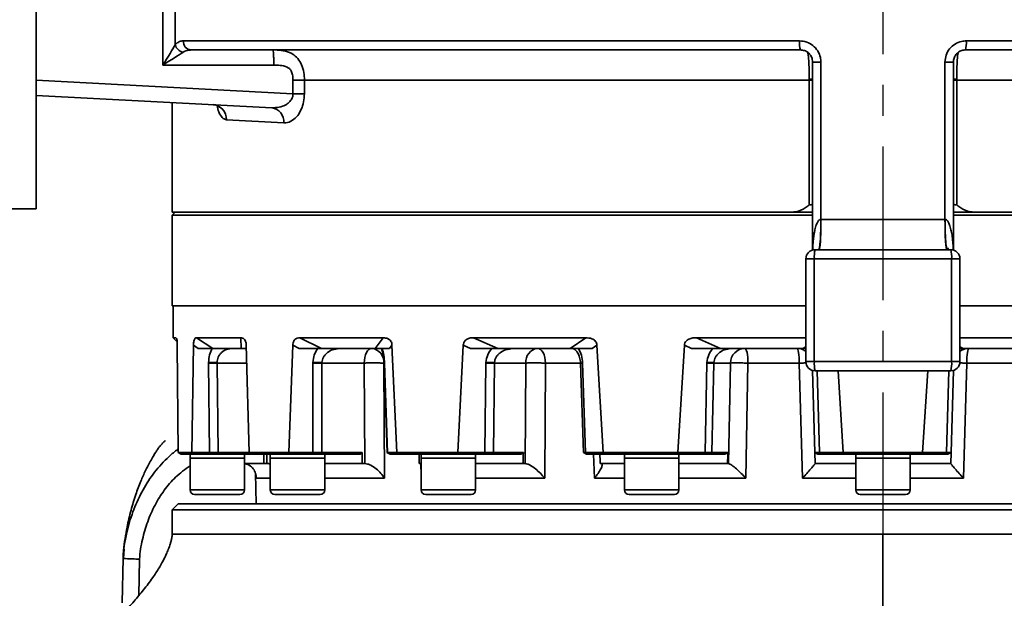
# Model space of a CAD drawing. Header units: millimetres. Extents: x -10540 to 6039, y -7467 to 6433.
# Tile 50 of 179: x -8511 to -8186, y 806 to 998. Entities that reach past the tile are written whole.
import ezdxf

# ---------------------------------------------------------------- set-up
doc = ezdxf.new("R2010")
doc.units = ezdxf.units.MM
doc.header["$LTSCALE"] = 8
doc.linetypes.add('CENTER', pattern=[10.16, 6.35, -1.27, 1.27, -1.27])
doc.layers.add('细实线层', color=7, linetype='Continuous')

msp = doc.modelspace()

# ---------------------------------------------------------------- linework, layer by layer
at = {"color": 7, "linetype": 'Continuous', "lineweight": 35}
for p, q in [((-8505.84, 935.04), (-8505.84, 1060.04)), ((-8463.91, 982.54), (-8463.91, 1012.12)), ((-8459.84, 1012.12), (-8459.84, 989.25)), ((-8457.16, 990.54), (-8253.4, 990.54)), ((-8198.28, 990.54), (-7994.51, 990.54)), ((-8253.09, 987.54), (-8454.59, 987.54)), ((-7997.08, 987.54), (-8198.58, 987.54)), ((-8249.12, 983.54), (-8249.12, 921.42)), ((-8249.12, 983.54), (-8246.35, 983.54)), ((-8246.35, 983.54), (-8246.35, 931.54)), ((-8205.33, 931.54), (-8205.33, 983.54)), ((-8205.33, 983.54), (-8202.56, 983.54)), ((-8202.56, 921.42), (-8202.56, 983.54)), ((-8427.25, 982.54), (-8463.91, 982.54)), ((-8505.84, 977.53), (-8420.91, 973.08)), ((-8420.91, 973.08), (-8420.91, 977.54)), ((-8417.1, 977.54), (-8417.1, 973.08)), ((-8250.23, 936.35), (-8250.23, 977.54)), ((-8250.23, 977.54), (-8249.12, 977.54)), ((-8202.56, 977.54), (-8201.44, 977.54)), ((-8201.44, 977.86), (-8201.44, 977.54)), ((-8201.44, 977.54), (-8201.44, 936.35)), ((-8427.9, 968.45), (-8505.84, 972.54)), ((-8460.84, 970.18), (-8460.84, 933.94)), ((-8420.91, 973.08), (-8417.1, 973.08)), ((-8423.95, 963.46), (-8442.92, 964.48)), ((-8505.84, 935.04), (-8513.84, 935.04)), ((-8459.84, 933.94), (-8460.84, 932.94)), ((-8255.89, 933.94), (-8460.84, 933.94)), ((-8460.84, 932.94), (-8460.84, 902.94)), ((-8460.84, 932.94), (-8249.12, 932.94)), ((-8249.12, 933.94), (-8255.89, 933.94)), ((-8246.38, 931.54), (-8246.35, 931.54)), ((-8205.33, 931.54), (-8205.3, 931.54)), ((-8195.78, 933.94), (-8202.56, 933.94)), ((-8202.56, 932.94), (-7990.84, 932.94)), ((-7990.84, 933.94), (-8195.78, 933.94)), ((-8248.3, 921.54), (-8203.38, 921.54)), ((-8251.3, 918.54), (-8251.3, 884.54)), ((-8251.3, 884.54), (-8251.3, 918.54)), ((-8251.3, 918.54), (-8251.29, 918.54)), ((-8248.53, 918.54), (-8251.3, 918.54)), ((-8203.15, 918.54), (-8248.53, 918.54)), ((-8248.53, 918.54), (-8248.53, 884.54)), ((-8203.15, 884.54), (-8203.15, 918.54)), ((-8200.38, 918.54), (-8203.15, 918.54)), ((-8200.38, 918.54), (-8200.39, 918.54)), ((-8200.38, 884.54), (-8200.38, 918.54)), ((-8200.38, 884.54), (-8200.38, 918.54)), ((-8460.84, 902.94), (-8251.3, 902.94)), ((-8460.54, 902.94), (-8460.54, 892.44)), ((-8200.38, 902.94), (-7990.84, 902.94)), ((-8460.54, 892.44), (-8459.19, 891.09)), ((-8459.56, 892.44), (-8460.54, 892.44)), ((-8438.13, 892.44), (-8452.79, 892.44)), ((-8452.79, 892.44), (-8447.43, 888.94)), ((-8437.98, 888.94), (-8438.13, 892.44)), ((-8391.1, 892.44), (-8418.66, 892.44)), ((-8418.66, 892.44), (-8411.51, 888.94)), ((-8393.75, 888.94), (-8391.1, 892.44)), ((-8324.13, 892.44), (-8361.26, 892.44)), ((-8361.26, 892.44), (-8353.19, 888.94)), ((-8329.27, 888.94), (-8324.13, 892.44)), ((-8251.3, 892.44), (-8287.53, 892.44)), ((-8287.53, 892.44), (-8279.52, 888.94)), ((-8164.14, 892.44), (-8200.38, 892.44)), ((-8458.89, 854.53), (-8459.15, 890)), ((-8453.8, 890), (-8454.33, 854.53)), ((-8452.22, 888.94), (-8453.8, 890)), ((-8447.43, 888.94), (-8437.98, 888.94)), ((-8441.82, 888.85), (-8441.56, 888.91)), ((-8435.33, 854.53), (-8436.36, 890)), ((-8420.95, 890), (-8422.22, 854.53)), ((-8418.85, 888.94), (-8420.95, 890)), ((-8411.51, 888.94), (-8393.75, 888.94)), ((-8406.26, 888.85), (-8405.82, 888.91)), ((-8406.24, 888.85), (-8405.82, 888.91)), ((-8388.17, 890), (-8388.97, 888.94)), ((-8386.51, 854.53), (-8388.17, 890)), ((-8364.58, 890), (-8366.41, 854.53)), ((-8362.19, 888.94), (-8364.58, 890)), ((-8353.19, 888.94), (-8329.27, 888.94)), ((-8348.89, 888.85), (-8348.37, 888.91)), ((-8320.41, 890), (-8321.94, 888.94)), ((-8318.31, 854.53), (-8320.41, 890)), ((-8291.46, 890), (-8293.66, 854.53)), ((-8289.09, 888.94), (-8291.46, 890)), ((-8279.52, 888.94), (-8252.31, 888.94)), ((-8276.71, 888.85), (-8276.14, 888.91)), ((-8252.31, 888.94), (-8251.3, 889.45)), ((-8252.31, 888.94), (-8251.3, 888.94)), ((-8200.38, 889.45), (-8199.36, 888.94)), ((-8200.38, 888.94), (-8199.36, 888.94)), ((-8199.36, 888.94), (-8172.16, 888.94)), ((-8448.81, 884.08), (-8448.81, 884.31)), ((-8448.81, 884.08), (-8448.47, 854.53)), ((-8445.99, 884.08), (-8445.99, 884.23)), ((-8445.99, 884.08), (-8445.65, 854.53)), ((-8436.19, 884.08), (-8445.99, 884.08)), ((-8414.32, 884.08), (-8414.31, 884.31)), ((-8414.32, 884.08), (-8414.32, 854.53)), ((-8411.32, 884.08), (-8411.32, 884.23)), ((-8397.35, 884.08), (-8411.32, 884.08)), ((-8411.32, 884.08), (-8411.32, 854.53)), ((-8397.18, 850.92), (-8397.35, 884.08)), ((-8390.89, 884.07), (-8390.68, 846.07)), ((-8390.78, 884.07), (-8390.89, 884.07)), ((-8390.78, 884.07), (-8389.81, 854.52)), ((-8390.6, 884.08), (-8389.63, 854.53)), ((-8357.1, 884.08), (-8357.43, 854.53)), ((-8357.1, 884.08), (-8357.09, 884.31)), ((-8354.28, 884.08), (-8354.61, 854.53)), ((-8354.28, 884.08), (-8354.27, 884.23)), ((-8343.91, 884.08), (-8354.28, 884.08)), ((-8344.16, 850.92), (-8343.91, 884.08)), ((-8337.4, 884.07), (-8337.67, 846.07)), ((-8325.84, 884.07), (-8337.4, 884.07)), ((-8325.84, 884.07), (-8324.88, 854.52)), ((-8325.84, 884.07), (-8325.84, 884.07)), ((-8325.14, 884.08), (-8324.17, 854.53)), ((-8284.04, 884.08), (-8284.67, 854.53)), ((-8284.04, 884.08), (-8284.03, 884.31)), ((-8281.74, 884.08), (-8282.38, 854.53)), ((-8281.74, 884.08), (-8281.74, 884.23)), ((-8276.23, 884.08), (-8281.74, 884.08)), ((-8276.87, 850.92), (-8276.23, 884.08)), ((-8270.46, 884.07), (-8271.17, 846.07)), ((-8253.54, 884.07), (-8270.46, 884.07)), ((-8252.47, 846.07), (-8253.54, 884.07)), ((-8251.3, 884.54), (-8251.29, 884.54)), ((-8248.53, 884.54), (-8251.3, 884.54)), ((-8248.53, 884.54), (-8203.15, 884.54)), ((-8200.38, 884.54), (-8203.15, 884.54)), ((-8200.38, 884.54), (-8200.39, 884.54)), ((-8198.14, 884.07), (-8199.21, 846.07)), ((-8181.21, 884.07), (-8198.14, 884.07)), ((-8248.35, 854.53), (-8249.14, 881.66)), ((-8203.38, 881.54), (-8248.3, 881.54)), ((-8247.63, 881.54), (-8246.85, 854.53)), ((-8238.96, 854.53), (-8240.69, 881.54)), ((-8210.98, 881.54), (-8212.72, 854.53)), ((-8204.04, 881.54), (-8204.82, 854.53)), ((-8202.54, 881.66), (-8203.32, 854.53)), ((-8458.89, 854.53), (-8458.88, 854.52)), ((-8458.88, 854.52), (-8454.34, 854.52)), ((-8457.86, 853.94), (-8458.88, 854.52)), ((-8457.86, 853.94), (-8453.42, 853.94)), ((-8454.94, 853.94), (-8454.94, 852.64)), ((-8454.34, 854.52), (-8454.33, 854.53)), ((-8454.34, 854.52), (-8453.42, 853.94)), ((-8454.33, 854.53), (-8448.47, 854.53)), ((-8453.42, 853.94), (-8447.69, 853.94)), ((-8448.47, 854.53), (-8447.69, 853.94)), ((-8445.83, 853.94), (-8445.65, 854.53)), ((-8445.83, 853.94), (-8434.32, 853.94)), ((-8445.65, 854.53), (-8435.33, 854.53)), ((-8436.94, 852.64), (-8436.94, 853.94)), ((-8435.34, 854.53), (-8434.32, 853.94)), ((-8435.33, 854.53), (-8435.32, 854.52)), ((-8435.32, 854.52), (-8422.24, 854.52)), ((-8434.32, 853.94), (-8435.32, 854.52)), ((-8434.32, 853.94), (-8421.53, 853.94)), ((-8429.53, 850.92), (-8429.58, 853.94)), ((-8428.39, 853.94), (-8428.39, 852.64)), ((-8422.24, 854.52), (-8422.22, 854.53)), ((-8422.24, 854.52), (-8421.53, 853.94)), ((-8422.22, 854.53), (-8414.32, 854.53)), ((-8421.53, 853.94), (-8413.81, 853.94)), ((-8414.32, 854.53), (-8413.81, 853.94)), ((-8411.83, 853.94), (-8411.32, 854.53)), ((-8411.83, 853.94), (-8398.61, 853.94)), ((-8411.32, 854.53), (-8398.01, 854.53)), ((-8410.39, 852.64), (-8410.39, 853.94)), ((-8389.82, 854.53), (-8388.8, 853.94)), ((-8389.8, 854.52), (-8389.63, 854.53)), ((-8389.63, 854.53), (-8386.51, 854.53)), ((-8389.63, 854.53), (-8388.68, 853.94)), ((-8388.68, 853.94), (-8385.63, 853.94)), ((-8386.51, 854.53), (-8386.49, 854.52)), ((-8386.49, 854.52), (-8366.44, 854.52)), ((-8385.63, 853.94), (-8386.49, 854.52)), ((-8385.63, 853.94), (-8366.04, 853.94)), ((-8378.5, 853.94), (-8378.5, 852.64)), ((-8366.44, 854.52), (-8366.41, 854.53)), ((-8366.44, 854.52), (-8366.04, 853.94)), ((-8366.41, 854.53), (-8357.43, 854.53)), ((-8366.04, 853.94), (-8357.26, 853.94)), ((-8360.5, 852.64), (-8360.5, 853.94)), ((-8357.43, 854.53), (-8357.26, 853.94)), ((-8355.39, 853.94), (-8354.61, 854.53)), ((-8355.39, 853.94), (-8345.58, 853.94)), ((-8354.61, 854.53), (-8344.73, 854.53)), ((-8324.88, 854.53), (-8323.86, 853.94)), ((-8324.17, 854.53), (-8318.31, 854.53)), ((-8324.17, 854.53), (-8323.4, 853.94)), ((-8323.4, 853.94), (-8317.66, 853.94)), ((-8321.22, 846.07), (-8321.49, 853.94)), ((-8318.31, 854.53), (-8318.28, 854.52)), ((-8318.28, 854.52), (-8293.69, 854.52)), ((-8317.66, 853.94), (-8318.28, 854.52)), ((-8317.66, 853.94), (-8293.63, 853.94)), ((-8311.28, 853.94), (-8311.28, 852.64)), ((-8293.69, 854.52), (-8293.66, 854.53)), ((-8293.69, 854.52), (-8293.63, 853.94)), ((-8293.66, 854.53), (-8284.67, 854.53)), ((-8293.63, 853.94), (-8284.85, 853.94)), ((-8293.28, 852.64), (-8293.28, 853.94)), ((-8284.67, 854.53), (-8284.85, 853.94)), ((-8283.33, 853.94), (-8282.38, 854.53)), ((-8283.33, 853.94), (-8278.11, 853.94)), ((-8282.38, 854.53), (-8277.12, 854.53)), ((-8248.36, 854.53), (-8247.34, 853.94)), ((-8248.25, 850.94), (-8248.35, 854.53)), ((-8246.85, 854.53), (-8238.96, 854.53)), ((-8246.85, 854.53), (-8246.35, 853.94)), ((-8246.35, 853.94), (-8238.62, 853.94)), ((-8238.96, 854.53), (-8238.92, 854.52)), ((-8238.92, 854.52), (-8212.76, 854.52)), ((-8238.62, 853.94), (-8238.92, 854.52)), ((-8238.62, 853.94), (-8213.05, 853.94)), ((-8234.84, 853.94), (-8234.84, 852.64)), ((-8216.84, 852.64), (-8216.84, 853.94)), ((-8212.76, 854.52), (-8213.05, 853.94)), ((-8213.05, 853.94), (-8205.33, 853.94)), ((-8212.76, 854.52), (-8212.72, 854.53)), ((-8212.72, 854.53), (-8204.82, 854.53)), ((-8204.82, 854.53), (-8205.33, 853.94)), ((-8204.34, 853.94), (-8203.31, 854.53)), ((-8203.32, 854.53), (-8203.42, 850.94)), ((-8454.94, 852.64), (-8454.94, 842.14)), ((-8454.94, 852.64), (-8444.38, 852.64)), ((-8454.94, 852.64), (-8436.94, 852.64)), ((-8444.38, 852.64), (-8436.94, 852.64)), ((-8436.94, 842.14), (-8436.94, 852.64)), ((-8430.54, 850.94), (-8436.94, 850.94)), ((-8429.98, 850.94), (-8430.54, 850.94)), ((-8429.98, 850.94), (-8429.53, 850.92)), ((-8428.39, 852.64), (-8428.39, 842.14)), ((-8428.39, 852.64), (-8414.89, 852.64)), ((-8428.39, 852.64), (-8427.19, 852.64)), ((-8427.19, 852.64), (-8410.39, 852.64)), ((-8414.89, 852.64), (-8410.39, 852.64)), ((-8410.39, 842.14), (-8410.39, 852.64)), ((-8398.07, 850.94), (-8410.39, 850.94)), ((-8397.58, 850.94), (-8398.07, 850.94)), ((-8397.58, 850.94), (-8397.18, 850.92)), ((-8378.5, 850.94), (-8379.16, 850.94)), ((-8378.5, 846.89), (-8378.65, 850.93)), ((-8378.5, 852.64), (-8378.5, 842.14)), ((-8378.5, 852.64), (-8362.61, 852.64)), ((-8378.5, 852.64), (-8375.29, 852.64)), ((-8375.29, 852.64), (-8360.5, 852.64)), ((-8362.61, 852.64), (-8360.5, 852.64)), ((-8360.5, 842.14), (-8360.5, 852.64)), ((-8344.82, 850.94), (-8360.5, 850.94)), ((-8344.46, 850.94), (-8344.82, 850.94)), ((-8344.46, 850.94), (-8344.16, 850.92)), ((-8311.28, 850.94), (-8319.34, 850.94)), ((-8318.99, 850.92), (-8319.15, 850.94)), ((-8311.28, 852.64), (-8311.28, 842.14)), ((-8311.28, 852.64), (-8293.82, 852.64)), ((-8311.28, 852.64), (-8305.36, 852.64)), ((-8305.36, 852.64), (-8293.28, 852.64)), ((-8293.82, 852.64), (-8293.28, 852.64)), ((-8277.22, 850.94), (-8293.34, 850.94)), ((-8293.28, 842.14), (-8293.28, 852.64)), ((-8277.03, 850.94), (-8277.22, 850.94)), ((-8277.03, 850.94), (-8276.87, 850.92)), ((-8234.84, 850.94), (-8248.25, 850.94)), ((-8234.84, 852.64), (-8234.84, 842.14)), ((-8234.84, 852.64), (-8216.84, 852.64)), ((-8234.84, 852.64), (-8225.84, 852.64)), ((-8225.84, 852.64), (-8216.84, 852.64)), ((-8216.84, 842.14), (-8216.84, 852.64)), ((-8203.42, 850.94), (-8216.84, 850.94)), ((-8433.32, 847.72), (-8433.05, 837.54)), ((-8428.39, 846.07), (-8433.06, 846.07)), ((-8390.68, 846.07), (-8410.39, 846.07)), ((-8337.67, 846.07), (-8360.5, 846.07)), ((-8311.28, 846.07), (-8321.22, 846.07)), ((-8271.17, 846.07), (-8293.28, 846.07)), ((-8234.84, 846.07), (-8252.47, 846.07)), ((-8199.21, 846.07), (-8216.84, 846.07)), ((-8454.94, 842.14), (-8436.94, 842.14)), ((-8453.33, 840.64), (-8453.44, 840.64)), ((-8438.44, 840.64), (-8453.33, 840.64)), ((-8428.39, 842.14), (-8427.19, 842.14)), ((-8427.19, 842.14), (-8410.39, 842.14)), ((-8425.89, 840.64), (-8426.89, 840.64)), ((-8411.89, 840.64), (-8425.89, 840.64)), ((-8378.5, 842.14), (-8375.29, 842.14)), ((-8374.32, 840.64), (-8377, 840.64)), ((-8375.29, 842.14), (-8360.5, 842.14)), ((-8362, 840.64), (-8374.32, 840.64)), ((-8311.28, 842.14), (-8305.36, 842.14)), ((-8304.84, 840.64), (-8309.78, 840.64)), ((-8305.36, 842.14), (-8293.28, 842.14)), ((-8294.78, 840.64), (-8304.84, 840.64)), ((-8234.84, 842.14), (-8225.84, 842.14)), ((-8225.84, 840.64), (-8233.34, 840.64)), ((-8225.84, 842.14), (-8216.84, 842.14)), ((-8218.34, 840.64), (-8225.84, 840.64)), ((-8458.84, 837.54), (-8460.84, 835.54)), ((-8458.84, 837.54), (-7992.84, 837.54)), ((-8460.84, 835.54), (-8460.84, 827.54)), ((-7990.84, 835.54), (-8460.84, 835.54)), ((-8476.68, 822.59), (-8476.95, 819.54)), ((-8477.41, 804.89), (-8477.09, 819.55)), ((-8471.63, 819.27), (-8471.9, 807.23))]:
    msp.add_line(p, q, dxfattribs=at)
at = {"color": 7, "linetype": 'Continuous', "lineweight": 35, "flags": 128}
for points in [[(-8250.23, 977.86), (-8249.47, 977.86), (-8249.12, 977.85)], [(-8202.56, 977.85), (-8202.2, 977.86), (-8201.44, 977.86)], [(-8397.35, 884.08), (-8397.29, 885.04), (-8397.14, 885.95), (-8396.9, 886.79), (-8396.59, 887.52), (-8396.22, 888.13), (-8395.79, 888.57), (-8395.33, 888.85), (-8394.85, 888.94)], [(-8337.4, 884.07), (-8337.47, 885.03), (-8337.63, 885.94), (-8337.88, 886.78), (-8338.21, 887.52), (-8338.61, 888.12), (-8339.07, 888.57), (-8339.57, 888.85), (-8340.08, 888.94)], [(-8270.46, 884.07), (-8270.49, 885.03), (-8270.55, 885.94), (-8270.65, 886.78), (-8270.78, 887.52), (-8270.95, 888.12), (-8271.13, 888.57), (-8271.33, 888.85), (-8271.53, 888.94)], [(-8254.2, 888.94), (-8254.08, 888.85), (-8253.95, 888.57), (-8253.84, 888.12), (-8253.74, 887.52), (-8253.66, 886.78), (-8253.59, 885.94), (-8253.55, 885.03), (-8253.54, 884.07)], [(-8198.14, 884.07), (-8198.12, 885.03), (-8198.08, 885.94), (-8198.02, 886.78), (-8197.93, 887.52), (-8197.83, 888.12), (-8197.72, 888.57), (-8197.6, 888.85), (-8197.47, 888.94)]]:
    msp.add_lwpolyline(points, dxfattribs=at)
at = {"color": 7, "linetype": 'Continuous', "lineweight": 35}
for centre, radius, start, end in [((-8454.36, 990.34), 2.81, 175.9299, 265.248), ((-8245.82, 989.8), 7.61, 174.406, 197.25), ((-8205.86, 989.8), 7.61, 342.75, 5.594), ((-8456.25, 990.32), 3.75, 196.6072, 253.3142), ((-8447.71, 964.69), 4.8, 357.4391, 84.7769), ((-8428.55, 963.88), 4.62, 354.7692, 81.973), ((-8248.3, 918.54), 3, 90, 180), ((-8238.6, 919.28), 9.95, 166.9069, 184.2964), ((-8203.38, 918.54), 3, 0, 90), ((-8213.07, 919.28), 9.95, 355.7036, 13.0931), ((-8395.42, 884.43), 4.54, 355.401, 82.8141), ((-8339.43, 884.49), 4.5, 98.2905, 185.203), ((-8271.38, 884.09), 4.85, 91.769, 180.1443), ((-8446.17, 924.48), 40.26, 266.242, 270.2543), ((-8447.4, 956.94), 72.87, 268.8921, 271.1079), ((-8412.82, 967.26), 83.19, 268.9672, 271.0328), ((-8411.22, 939.75), 55.53, 266.8061, 269.9001), ((-8390.57, 882.28), 1.8, 90.8796, 96.6246), ((-8355.69, 956.94), 72.87, 268.8921, 271.1079), ((-8353.8, 945.74), 61.51, 266.935, 269.5585), ((-8325.74, 898.67), 14.6, 269.5906, 272.3434), ((-8282.89, 930.82), 46.75, 268.5922, 271.4078), ((-8280.62, 944.61), 60.4, 266.7598, 268.9373), ((-8248.3, 884.54), 3, 180, 270), ((-8238.6, 883.79), 9.95, 175.7036, 193.0931), ((-8203.38, 884.54), 3, 270, 0), ((-8213.07, 883.79), 9.95, 346.9069, 4.2964), ((-8453.44, 842.14), 1.5, 180, 270), ((-8438.44, 842.14), 1.5, 270, 0), ((-8426.89, 842.14), 1.5, 180, 270), ((-8411.89, 842.14), 1.5, 270, 0), ((-8377, 842.14), 1.5, 180, 270), ((-8362, 842.14), 1.5, 270, 0), ((-8309.78, 842.14), 1.5, 180, 270), ((-8294.78, 842.14), 1.5, 270, 0), ((-8233.34, 842.14), 1.5, 180, 270), ((-8218.34, 842.14), 1.5, 270, 0)]:
    msp.add_arc(centre, radius, start, end, dxfattribs=at)
for centre, major_axis, ratio, start_param, end_param in [((-8464.17, 982.54), (5, 8), 0.023535, 4.727088, 5.723225), ((-8464.17, 982.54), (7.99, 5), 0.014722, 4.735926, 5.732063), ((-8225.84, 72.85), (37.02, 7394.32), 0.028368, 1.465107, 1.465515), ((-8225.84, 841.53), (210.05, 78.31), 0.451416, 2.345346, 2.350146), ((-8225.84, 72.85), (106.57, 7394.32), 0.024941, 1.465245, 1.465733), ((-8225.84, 72.85), (-163.22, 7394.32), 0.018507, 1.464557, 1.464965), ((-8225.84, 841.53), (210.59, 104.99), 0.30407, 2.012574, 2.017374), ((-8225.84, 72.85), (163.22, 7394.32), 0.018507, 1.465294, 1.465782), ((-8225.84, 72.85), (-200.17, 7394.32), 0.009845, 1.464699, 1.465107), ((-8225.84, 841.53), (212.24, 118.7), 0.151498, 1.729426, 1.734226), ((-8225.84, 72.85), (200.17, 7394.32), 0.009845, 1.465152, 1.46564)]:
    msp.add_ellipse(centre, major_axis=major_axis, ratio=ratio, start_param=start_param, end_param=end_param, dxfattribs=at)
for points, knots in [([(-8459.84, 989.25), (-8459.53, 989.54), (-8458.9, 990.12), (-8457.98, 990.48), (-8457.39, 990.52), (-8457.16, 990.54)], [0, 0, 0, 0, 0.370985, 0.756066, 1, 1, 1, 1]), ([(-8253.4, 990.54), (-8252.6, 990.46), (-8251.02, 990.31), (-8248.91, 989.1), (-8247.32, 987.33), (-8246.47, 985.36), (-8246.38, 984.06), (-8246.35, 983.54)], [0, 0, 0, 0, 0.215767, 0.43104, 0.645546, 0.859377, 1, 1, 1, 1]), ([(-8205.33, 983.54), (-8205.25, 984.32), (-8205.09, 985.9), (-8203.88, 988), (-8202.09, 989.58), (-8200.11, 990.42), (-8198.8, 990.5), (-8198.28, 990.54)], [0, 0, 0, 0, 0.213319, 0.427356, 0.642131, 0.857641, 1, 1, 1, 1]), ([(-8454.59, 987.54), (-8454.83, 987.53), (-8455.77, 987.5), (-8456.66, 987.06), (-8457.32, 986.74)], [0, 0, 0, 0, 0.248029, 1, 1, 1, 1]), ([(-8427.51, 987.54), (-8427.51, 987.54), (-8426.62, 987.54), (-8424.73, 987.45), (-8422.56, 986.96), (-8420.68, 986.05), (-8419.21, 984.8), (-8417.94, 982.63), (-8417.21, 980.16), (-8417.13, 978.4), (-8417.1, 977.54)], [0, 0, 0, 0, 0.000004, 0.159085, 0.336725, 0.397806, 0.546166, 0.687863, 0.846926, 1, 1, 1, 1]), ([(-8249.11, 983.54), (-8249.13, 983.83), (-8249.17, 984.58), (-8249.65, 985.7), (-8250.56, 986.72), (-8251.75, 987.41), (-8252.64, 987.49), (-8253.09, 987.54)], [0, 0, 0, 0, 0.141392, 0.356072, 0.570711, 0.785344, 1, 1, 1, 1]), ([(-8250.23, 977.86), (-8250.24, 979.04), (-8250.25, 981.03), (-8250.35, 983.67), (-8250.5, 985.47), (-8250.64, 986.5), (-8250.73, 986.7), (-8250.74, 986.74)], [0, 0, 0, 0, 0.319778, 0.535368, 0.754797, 0.957581, 1, 1, 1, 1]), ([(-8198.58, 987.54), (-8198.88, 987.52), (-8199.62, 987.47), (-8200.74, 986.99), (-8201.75, 986.08), (-8202.44, 984.89), (-8202.52, 983.99), (-8202.57, 983.54)], [0, 0, 0, 0, 0.141605, 0.35626, 0.570888, 0.785556, 1, 1, 1, 1]), ([(-8200.94, 986.71), (-8200.97, 986.59), (-8201.08, 986.2), (-8201.23, 984.88), (-8201.37, 982.64), (-8201.43, 980.2), (-8201.44, 978.5), (-8201.44, 977.86)], [0, 0, 0, 0, 0.109376, 0.329593, 0.539658, 0.824755, 1, 1, 1, 1]), ([(-8420.91, 977.54), (-8420.93, 978.14), (-8420.98, 979.22), (-8421.4, 980.55), (-8422.06, 981.45), (-8423.29, 982.16), (-8425.08, 982.48), (-8426.55, 982.52), (-8427.25, 982.54)], [0, 0, 0, 0, 0.188231, 0.3406, 0.435717, 0.53109, 0.780714, 1, 1, 1, 1]), ([(-8250.23, 977.54), (-8255.53, 977.54), (-8266.12, 977.54), (-8281.18, 977.54), (-8295.4, 977.54), (-8308.76, 977.54), (-8321.82, 977.54), (-8334.53, 977.54), (-8346.85, 977.54), (-8358.73, 977.54), (-8370.14, 977.54), (-8382.03, 977.54), (-8394.15, 977.54), (-8406.31, 977.54), (-8413.5, 977.54), (-8417.1, 977.54)], [0, 0, 0, 0, 0.080452, 0.160903, 0.231836, 0.302769, 0.373702, 0.444634, 0.515567, 0.5865, 0.657433, 0.728366, 0.818911, 0.909455, 1, 1, 1, 1]), ([(-8250.23, 977.54), (-8250.23, 977.54), (-8250.23, 977.64), (-8250.23, 977.75), (-8250.23, 977.86)], [0, 0, 0, 0, 0.000188, 1, 1, 1, 1]), ([(-8034.57, 977.54), (-8038.17, 977.54), (-8045.37, 977.54), (-8057.52, 977.54), (-8069.65, 977.54), (-8081.54, 977.54), (-8092.94, 977.54), (-8104.83, 977.54), (-8117.15, 977.54), (-8129.86, 977.54), (-8142.92, 977.54), (-8156.28, 977.54), (-8170.49, 977.54), (-8185.55, 977.54), (-8196.14, 977.54), (-8201.44, 977.54)], [0, 0, 0, 0, 0.090545, 0.181089, 0.271634, 0.342567, 0.4135, 0.484433, 0.555366, 0.626298, 0.697231, 0.768164, 0.839097, 0.919548, 1, 1, 1, 1]), ([(-8427.9, 968.45), (-8427.67, 968.45), (-8426.66, 968.42), (-8425.02, 968.66), (-8423.2, 969.4), (-8421.9, 970.4), (-8421.15, 971.51), (-8420.9, 972.45), (-8420.91, 972.92), (-8420.91, 973.08)], [0, 0, 0, 0, 0.078866, 0.352375, 0.567426, 0.732225, 0.871237, 0.956627, 1, 1, 1, 1]), ([(-8417.1, 973.08), (-8417.16, 972.15), (-8417.27, 970.3), (-8418.11, 967.81), (-8419.38, 965.69), (-8421.16, 964.06), (-8422.77, 963.45), (-8423.73, 963.46), (-8423.95, 963.46)], [0, 0, 0, 0, 0.160929, 0.320736, 0.489125, 0.689583, 0.931115, 1, 1, 1, 1]), ([(-8447.25, 969.44), (-8447.16, 969.44), (-8446.75, 969.46), (-8446.09, 969.21), (-8445.53, 968.87), (-8445.28, 968.6), (-8445.29, 968.61), (-8445.29, 968.62)], [0, 0, 0, 0, 0.080765, 0.380077, 0.646006, 0.887039, 1, 1, 1, 1]), ([(-8442.92, 964.48), (-8443.38, 964.63), (-8444.3, 964.93), (-8445.39, 966.67), (-8445.83, 968.4), (-8446.01, 969.13)], [0, 0, 0, 0, 0.36552, 0.73307, 1, 1, 1, 1]), ([(-8255.89, 933.94), (-8255.18, 934.02), (-8253.37, 934.24), (-8251.5, 935.31), (-8250.45, 936.17), (-8250.24, 936.35), (-8250.23, 936.35)], [0, 0, 0, 0, 0.344953, 0.867675, 0.998005, 1, 1, 1, 1]), ([(-8250.23, 936.35), (-8250.04, 936.36), (-8249.64, 936.37), (-8249.3, 936.45), (-8249.12, 936.5)], [0, 0, 0, 0, 0.48854, 1, 1, 1, 1]), ([(-8202.56, 936.5), (-8202.38, 936.45), (-8202.03, 936.37), (-8201.63, 936.36), (-8201.44, 936.35)], [0, 0, 0, 0, 0.51146, 1, 1, 1, 1]), ([(-8201.44, 936.35), (-8201.44, 936.35), (-8201.23, 936.17), (-8200.17, 935.31), (-8198.3, 934.24), (-8196.5, 934.02), (-8195.78, 933.94)], [0, 0, 0, 0, 0.001995, 0.132325, 0.655047, 1, 1, 1, 1]), ([(-8249.12, 933.94), (-8249.45, 933.94), (-8250.6, 933.94), (-8252.62, 933.94), (-8254.53, 933.94), (-8255.59, 933.94), (-8255.85, 933.94), (-8255.89, 933.94), (-8255.89, 933.94)], [0, 0, 0, 0, 0.146191, 0.513031, 0.879713, 0.984967, 0.997278, 1, 1, 1, 1]), ([(-8249.09, 921.37), (-8249.07, 921.85), (-8249.03, 922.9), (-8248.9, 924.54), (-8248.7, 926.18), (-8248.42, 927.81), (-8248.06, 929.25), (-8247.64, 930.34), (-8247.26, 930.96), (-8246.98, 931.29), (-8246.73, 931.46), (-8246.53, 931.53), (-8246.43, 931.54), (-8246.38, 931.54)], [0, 0, 0, 0, 0.131319, 0.287472, 0.450135, 0.585572, 0.741529, 0.857665, 0.904395, 0.942446, 0.973339, 0.986974, 1, 1, 1, 1]), ([(-8246.35, 931.54), (-8246.35, 930.75), (-8246.35, 929.27), (-8246.39, 927.21), (-8246.45, 925.44), (-8246.53, 923.98), (-8246.64, 922.86), (-8246.78, 922.08), (-8246.93, 921.61), (-8247.05, 921.56), (-8247.11, 921.54)], [0, 0, 0, 0, 0.144942, 0.273574, 0.390071, 0.5, 0.609929, 0.726426, 0.855058, 1, 1, 1, 1]), ([(-8246.38, 931.54), (-8246.38, 930.75), (-8246.39, 929.27), (-8246.43, 927.21), (-8246.49, 925.44), (-8246.59, 923.98), (-8246.72, 922.87), (-8246.86, 922.14), (-8246.95, 921.93), (-8246.99, 921.83)], [0, 0, 0, 0, 0.177327, 0.3347, 0.477227, 0.611717, 0.746208, 0.888735, 1, 1, 1, 1]), ([(-8205.33, 931.54), (-8205.33, 930.75), (-8205.32, 929.27), (-8205.29, 927.21), (-8205.23, 925.44), (-8205.14, 923.98), (-8205.03, 922.86), (-8204.9, 922.08), (-8204.74, 921.61), (-8204.63, 921.56), (-8204.57, 921.54)], [0, 0, 0, 0, 0.144942, 0.273574, 0.390071, 0.5, 0.609929, 0.726426, 0.855058, 1, 1, 1, 1]), ([(-8205.3, 931.54), (-8205.29, 930.75), (-8205.29, 929.27), (-8205.25, 927.21), (-8205.18, 925.44), (-8205.08, 923.98), (-8204.96, 922.87), (-8204.82, 922.14), (-8204.72, 921.93), (-8204.68, 921.83)], [0, 0, 0, 0, 0.1773269, 0.3346999, 0.4772268, 0.6117174, 0.746208, 0.8887349, 1, 1, 1, 1]), ([(-8205.3, 931.54), (-8205.25, 931.54), (-8205.15, 931.53), (-8204.94, 931.46), (-8204.55, 931.19), (-8204.08, 930.46), (-8203.62, 929.25), (-8203.22, 927.67), (-8202.9, 925.71), (-8202.7, 923.62), (-8202.59, 922.13), (-8202.59, 921.42), (-8202.59, 921.39)], [0, 0, 0, 0, 0.013045, 0.0267, 0.057639, 0.142239, 0.258539, 0.414745, 0.588524, 0.804988, 0.991444, 1, 1, 1, 1]), ([(-8195.78, 933.94), (-8195.79, 933.94), (-8196.5, 933.94), (-8197.97, 933.94), (-8199.91, 933.94), (-8201.45, 933.94), (-8202.23, 933.94), (-8202.56, 933.94)], [0, 0, 0, 0, 0.002719, 0.32792, 0.653652, 0.853037, 1, 1, 1, 1]), ([(-8204.13, 921.56), (-8204.12, 921.57), (-8204.09, 921.58), (-8204.22, 921.78), (-8204.3, 921.96), (-8204.36, 922.06), (-8204.41, 922.12), (-8204.42, 922.14), (-8204.42, 922.15), (-8204.42, 922.15)], [0, 0, 0, 0, 0.351078, 0.740039, 0.863764, 0.945613, 0.973316, 0.993665, 1, 1, 1, 1]), ([(-8459.44, 892.27), (-8459.41, 892.24), (-8459.33, 892.18), (-8459.24, 891.67), (-8459.17, 890.98), (-8459.15, 890.43), (-8459.15, 890.1), (-8459.15, 890)], [0, 0, 0, 0, 0.274241, 0.574845, 0.753417, 0.932436, 1, 1, 1, 1]), ([(-8453.8, 890), (-8453.79, 890.25), (-8453.77, 890.73), (-8453.67, 891.4), (-8453.47, 891.99), (-8453.17, 892.38), (-8452.93, 892.42), (-8452.79, 892.44)], [0, 0, 0, 0, 0.1392162, 0.2788812, 0.4427926, 0.6967795, 1, 1, 1, 1]), ([(-8438.13, 892.44), (-8437.8, 892.4), (-8437.29, 892.34), (-8436.72, 891.67), (-8436.46, 890.98), (-8436.37, 890.43), (-8436.36, 890.1), (-8436.36, 890)], [0, 0, 0, 0, 0.438625, 0.671143, 0.809268, 0.947739, 1, 1, 1, 1]), ([(-8420.95, 890), (-8420.93, 890.25), (-8420.89, 890.73), (-8420.65, 891.4), (-8420.2, 891.99), (-8419.51, 892.38), (-8418.96, 892.42), (-8418.66, 892.44)], [0, 0, 0, 0, 0.1392162, 0.2788812, 0.4427925, 0.6967787, 1, 1, 1, 1]), ([(-8391.1, 892.44), (-8390.55, 892.4), (-8389.7, 892.34), (-8388.77, 891.67), (-8388.35, 890.98), (-8388.2, 890.43), (-8388.18, 890.1), (-8388.17, 890)], [0, 0, 0, 0, 0.438625, 0.671143, 0.809268, 0.947739, 1, 1, 1, 1]), ([(-8364.58, 890), (-8364.55, 890.25), (-8364.49, 890.73), (-8364.13, 891.4), (-8363.49, 891.99), (-8362.49, 892.38), (-8361.7, 892.42), (-8361.26, 892.44)], [0, 0, 0, 0, 0.1392162, 0.2788812, 0.4427925, 0.6967787, 1, 1, 1, 1]), ([(-8324.13, 892.44), (-8323.43, 892.4), (-8322.35, 892.34), (-8321.17, 891.67), (-8320.63, 890.98), (-8320.45, 890.43), (-8320.42, 890.1), (-8320.41, 890)], [0, 0, 0, 0, 0.438625, 0.671143, 0.809268, 0.947739, 1, 1, 1, 1]), ([(-8291.46, 890), (-8291.43, 890.25), (-8291.36, 890.73), (-8290.93, 891.4), (-8290.17, 891.99), (-8288.99, 892.38), (-8288.05, 892.42), (-8287.53, 892.44)], [0, 0, 0, 0, 0.139216, 0.278881, 0.442793, 0.696779, 1, 1, 1, 1]), ([(-8452.22, 888.94), (-8451.26, 888.94), (-8449.8, 888.94), (-8448.26, 888.94), (-8447.71, 888.94), (-8447.43, 888.94)], [0, 0, 0, 0, 0.491225, 0.743913, 1, 1, 1, 1]), ([(-8448.81, 884.31), (-8448.74, 885.16), (-8448.62, 886.88), (-8447.95, 888.25), (-8447.61, 888.94)], [0, 0, 0, 0, 0.4926218, 1, 1, 1, 1]), ([(-8445.99, 884.23), (-8445.97, 884.53), (-8445.93, 885.14), (-8445.63, 886.03), (-8445.15, 886.87), (-8444.24, 887.88), (-8443.08, 888.62), (-8442.12, 888.73), (-8441.81, 888.77)], [0, 0, 0, 0, 0.1184, 0.241356, 0.376677, 0.526392, 0.844898, 1, 1, 1, 1]), ([(-8437.98, 888.94), (-8437.72, 888.94), (-8437.03, 888.94), (-8436.46, 888.94), (-8436.37, 888.94), (-8436.33, 888.94)], [0, 0, 0, 0, 0.237029, 0.614922, 1, 1, 1, 1]), ([(-8418.85, 888.94), (-8417.51, 888.94), (-8415.5, 888.94), (-8413.08, 888.94), (-8412.03, 888.94), (-8411.51, 888.94)], [0, 0, 0, 0, 0.491225, 0.743913, 1, 1, 1, 1]), ([(-8414.31, 884.31), (-8414.22, 885.16), (-8414.02, 886.88), (-8413.1, 888.25), (-8412.64, 888.94)], [0, 0, 0, 0, 0.492622, 1, 1, 1, 1]), ([(-8411.32, 884.23), (-8411.29, 884.53), (-8411.23, 885.14), (-8410.85, 886.03), (-8410.26, 886.87), (-8409.15, 887.88), (-8407.75, 888.62), (-8406.6, 888.73), (-8406.22, 888.77)], [0, 0, 0, 0, 0.1183917, 0.2413387, 0.3766497, 0.5263546, 0.8448376, 1, 1, 1, 1]), ([(-8393.75, 888.94), (-8393.26, 888.94), (-8391.98, 888.94), (-8390.36, 888.94), (-8389.44, 888.94), (-8388.97, 888.94)], [0, 0, 0, 0, 0.237029, 0.614922, 1, 1, 1, 1]), ([(-8390.6, 884.08), (-8390.66, 884.97), (-8390.78, 886.78), (-8391.21, 888.21), (-8391.42, 888.94)], [0, 0, 0, 0, 0.492589, 1, 1, 1, 1]), ([(-8362.19, 888.94), (-8360.65, 888.94), (-8358.31, 888.94), (-8355.31, 888.94), (-8353.9, 888.94), (-8353.19, 888.94)], [0, 0, 0, 0, 0.491225, 0.743913, 1, 1, 1, 1]), ([(-8357.09, 884.31), (-8356.97, 885.16), (-8356.72, 886.88), (-8355.66, 888.25), (-8355.13, 888.94)], [0, 0, 0, 0, 0.492622, 1, 1, 1, 1]), ([(-8354.27, 884.23), (-8354.24, 884.53), (-8354.17, 885.14), (-8353.76, 886.03), (-8353.14, 886.87), (-8351.96, 887.88), (-8350.48, 888.62), (-8349.28, 888.73), (-8348.88, 888.77)], [0, 0, 0, 0, 0.118386, 0.241327, 0.376632, 0.52633, 0.844797, 1, 1, 1, 1]), ([(-8329.27, 888.94), (-8328.61, 888.94), (-8326.89, 888.94), (-8324.41, 888.94), (-8322.77, 888.94), (-8321.94, 888.94)], [0, 0, 0, 0, 0.237029, 0.614922, 1, 1, 1, 1]), ([(-8325.14, 884.08), (-8325.23, 884.97), (-8325.41, 886.78), (-8326.17, 888.21), (-8326.55, 888.94)], [0, 0, 0, 0, 0.492589, 1, 1, 1, 1]), ([(-8289.09, 888.94), (-8287.52, 888.94), (-8285.15, 888.94), (-8281.93, 888.94), (-8280.32, 888.94), (-8279.52, 888.94)], [0, 0, 0, 0, 0.491225, 0.743913, 1, 1, 1, 1]), ([(-8284.03, 884.31), (-8283.9, 885.16), (-8283.64, 886.88), (-8282.57, 888.25), (-8282.03, 888.94)], [0, 0, 0, 0, 0.492622, 1, 1, 1, 1]), ([(-8281.74, 884.23), (-8281.7, 884.53), (-8281.63, 885.14), (-8281.24, 886.03), (-8280.65, 886.87), (-8279.55, 887.88), (-8278.18, 888.62), (-8277.06, 888.73), (-8276.7, 888.77)], [0, 0, 0, 0, 0.118381, 0.241317, 0.376616, 0.526307, 0.844761, 1, 1, 1, 1]), ([(-8254.2, 888.94), (-8253.59, 888.9), (-8252.56, 888.83), (-8251.65, 888.16), (-8251.3, 887.89)], [0, 0, 0, 0, 0.603274, 1, 1, 1, 1]), ([(-8200.38, 887.9), (-8200.01, 888.17), (-8199.1, 888.83), (-8198.08, 888.9), (-8197.47, 888.94)], [0, 0, 0, 0, 0.406219, 1, 1, 1, 1]), ([(-8391.49, 888.71), (-8391.51, 888.63), (-8391.55, 888.5), (-8391.31, 887.78), (-8391.09, 886.87), (-8390.87, 885.6), (-8390.81, 884.6), (-8390.78, 884.07)], [0, 0, 0, 0, 0.243366, 0.411652, 0.592777, 0.787942, 1, 1, 1, 1]), ([(-8328.03, 888.69), (-8327.84, 888.59), (-8327.41, 888.37), (-8326.71, 887.47), (-8326.17, 886.22), (-8325.91, 885.03), (-8325.86, 884.39), (-8325.84, 884.07)], [0, 0, 0, 0, 0.2048749, 0.4855127, 0.746488, 0.8732843, 1, 1, 1, 1]), ([(-8397.35, 884.08), (-8396.82, 884.09), (-8395.72, 884.12), (-8393.86, 884.12), (-8392.12, 884.11), (-8391.29, 884.08), (-8390.89, 884.07)], [0, 0, 0, 0, 0.241759, 0.5, 0.758241, 1, 1, 1, 1]), ([(-8343.91, 884.08), (-8343.49, 884.09), (-8342.63, 884.12), (-8340.86, 884.12), (-8339, 884.11), (-8337.93, 884.08), (-8337.4, 884.07)], [0, 0, 0, 0, 0.241759, 0.5, 0.758241, 1, 1, 1, 1]), ([(-8276.23, 884.08), (-8275.97, 884.09), (-8275.45, 884.12), (-8273.99, 884.12), (-8272.24, 884.11), (-8271.04, 884.08), (-8270.46, 884.07)], [0, 0, 0, 0, 0.241759, 0.5, 0.758241, 1, 1, 1, 1]), ([(-8253.54, 884.07), (-8252.96, 884.08), (-8252.09, 884.1), (-8251.44, 884.11), (-8251.23, 884.11)], [0, 0, 0, 0, 0.671515, 1, 1, 1, 1]), ([(-8200.44, 884.11), (-8200.23, 884.11), (-8199.58, 884.1), (-8198.72, 884.08), (-8198.14, 884.07)], [0, 0, 0, 0, 0.3248, 1, 1, 1, 1]), ([(-8463.11, 858.4), (-8463.12, 858.41), (-8463.15, 858.43), (-8463.36, 858.27), (-8463.81, 857.82), (-8464.41, 857.17), (-8465.09, 856.35), (-8465.76, 855.42), (-8466.47, 854.32), (-8467.37, 852.82), (-8468.5, 850.83), (-8469.81, 848.25), (-8471.38, 844.73), (-8473.01, 840.36), (-8474.54, 835.28), (-8475.69, 830.39), (-8476.43, 826.02), (-8476.83, 823.33), (-8476.91, 822.1), (-8476.91, 822.04)], [0, 0, 0, 0, 0.0551957, 0.1560261, 0.2424596, 0.31517, 0.3604467, 0.3982257, 0.4291261, 0.4546832, 0.4846782, 0.5303021, 0.5912143, 0.6664404, 0.7544344, 0.8528782, 0.9227904, 0.9958951, 1, 1, 1, 1]), ([(-8476.9, 822.04), (-8476.83, 822.62), (-8476.59, 824.63), (-8475.72, 828.98), (-8473.94, 834.97), (-8471.04, 841.48), (-8467.29, 847.49), (-8463.36, 851.89), (-8460.46, 854.52), (-8459.17, 855.43), (-8458.9, 855.62)], [0, 0, 0, 0, 0.043995, 0.150929, 0.329858, 0.512144, 0.690637, 0.873617, 0.973123, 1, 1, 1, 1]), ([(-8448.47, 854.53), (-8448.23, 854.52), (-8447.74, 854.52), (-8446.73, 854.52), (-8446.02, 854.52), (-8445.65, 854.53)], [0, 0, 0, 0, 0.3223859, 0.6447631, 1, 1, 1, 1]), ([(-8447.69, 853.94), (-8447.55, 853.94), (-8447.25, 853.94), (-8446.63, 853.94), (-8446.14, 853.94), (-8445.87, 853.94), (-8445.83, 853.94)], [0, 0, 0, 0, 0.290928, 0.612752, 0.934724, 1, 1, 1, 1]), ([(-8414.32, 854.53), (-8414.01, 854.52), (-8413.39, 854.52), (-8412.31, 854.52), (-8411.66, 854.52), (-8411.32, 854.53)], [0, 0, 0, 0, 0.322386, 0.644763, 1, 1, 1, 1]), ([(-8413.81, 853.94), (-8413.63, 853.94), (-8413.24, 853.94), (-8412.58, 853.94), (-8412.1, 853.94), (-8411.87, 853.94), (-8411.83, 853.94)], [0, 0, 0, 0, 0.290928, 0.612752, 0.934724, 1, 1, 1, 1]), ([(-8357.43, 854.53), (-8357.09, 854.52), (-8356.42, 854.52), (-8355.4, 854.52), (-8354.88, 854.52), (-8354.61, 854.53)], [0, 0, 0, 0, 0.322386, 0.644763, 1, 1, 1, 1]), ([(-8357.26, 853.94), (-8357.05, 853.94), (-8356.63, 853.94), (-8356, 853.94), (-8355.6, 853.94), (-8355.42, 853.94), (-8355.39, 853.94)], [0, 0, 0, 0, 0.2909282, 0.6127517, 0.934724, 1, 1, 1, 1]), ([(-8324.87, 854.52), (-8324.84, 854.52), (-8324.79, 854.52), (-8324.39, 854.52), (-8324.17, 854.53)], [0, 0, 0, 0, 0.467109, 1, 1, 1, 1]), ([(-8323.85, 853.94), (-8323.84, 853.94), (-8323.81, 853.94), (-8323.59, 853.94), (-8323.42, 853.94), (-8323.4, 853.94)], [0, 0, 0, 0, 0.43415, 0.904618, 1, 1, 1, 1]), ([(-8284.85, 853.94), (-8284.66, 853.94), (-8284.24, 853.94), (-8283.72, 853.94), (-8283.45, 853.94), (-8283.35, 853.94), (-8283.33, 853.94)], [0, 0, 0, 0, 0.290928, 0.612752, 0.934724, 1, 1, 1, 1]), ([(-8284.67, 854.53), (-8284.35, 854.52), (-8283.7, 854.52), (-8282.86, 854.52), (-8282.54, 854.52), (-8282.38, 854.53)], [0, 0, 0, 0, 0.322386, 0.644763, 1, 1, 1, 1]), ([(-8248.35, 854.53), (-8248.32, 854.52), (-8248.25, 854.52), (-8247.73, 854.52), (-8247.16, 854.52), (-8246.85, 854.53)], [0, 0, 0, 0, 0.3223859, 0.6447631, 1, 1, 1, 1]), ([(-8247.34, 853.94), (-8247.32, 853.94), (-8247.28, 853.94), (-8246.97, 853.94), (-8246.61, 853.94), (-8246.38, 853.94), (-8246.35, 853.94)], [0, 0, 0, 0, 0.290928, 0.612752, 0.934724, 1, 1, 1, 1]), ([(-8205.33, 853.94), (-8205.16, 853.94), (-8204.81, 853.94), (-8204.47, 853.94), (-8204.34, 853.94), (-8204.34, 853.94), (-8204.34, 853.94)], [0, 0, 0, 0, 0.290928, 0.612752, 0.934724, 1, 1, 1, 1]), ([(-8204.82, 854.53), (-8204.55, 854.52), (-8204, 854.52), (-8203.44, 854.52), (-8203.36, 854.52), (-8203.32, 854.53)], [0, 0, 0, 0, 0.322386, 0.644763, 1, 1, 1, 1]), ([(-8454.94, 850.11), (-8456.59, 848.92), (-8459.73, 846.66), (-8463.55, 842.14), (-8466.65, 837.19), (-8469.06, 831.7), (-8470.49, 826.74), (-8471.38, 822.59), (-8471.55, 820.38), (-8471.63, 819.27)], [0, 0, 0, 0, 0.175154, 0.334832, 0.49462, 0.658478, 0.822408, 0.911314, 1, 1, 1, 1]), ([(-8436.94, 850.84), (-8436.73, 850.81), (-8436.14, 850.71), (-8435.04, 850.17), (-8433.92, 849.14), (-8433.17, 847.65), (-8433.09, 846.6), (-8433.06, 846.07)], [0, 0, 0, 0, 0.079731, 0.215719, 0.476855, 0.738118, 1, 1, 1, 1]), ([(-8429.53, 850.92), (-8429.17, 850.88), (-8428.78, 850.84), (-8428.43, 850.69), (-8428.39, 850.68)], [0, 0, 0, 0, 0.912453, 1, 1, 1, 1]), ([(-8397.18, 850.92), (-8396.86, 850.86), (-8396.21, 850.75), (-8394.86, 850.18), (-8393.29, 849.14), (-8391.76, 847.65), (-8391.04, 846.6), (-8390.68, 846.07)], [0, 0, 0, 0, 0.120709, 0.250644, 0.500151, 0.749779, 1, 1, 1, 1]), ([(-8344.16, 850.92), (-8343.92, 850.86), (-8343.41, 850.75), (-8342.24, 850.18), (-8340.73, 849.14), (-8339.06, 847.65), (-8338.13, 846.6), (-8337.67, 846.07)], [0, 0, 0, 0, 0.120741, 0.250715, 0.500147, 0.749573, 1, 1, 1, 1]), ([(-8318.99, 850.92), (-8318.89, 850.86), (-8318.68, 850.75), (-8318.64, 850.18), (-8319.03, 849.14), (-8319.95, 847.65), (-8320.8, 846.6), (-8321.22, 846.07)], [0, 0, 0, 0, 0.120711, 0.250644, 0.500151, 0.74978, 1, 1, 1, 1]), ([(-8276.87, 850.92), (-8276.73, 850.86), (-8276.44, 850.75), (-8275.58, 850.18), (-8274.31, 849.14), (-8272.71, 847.65), (-8271.68, 846.6), (-8271.17, 846.07)], [0, 0, 0, 0, 0.120777, 0.250793, 0.500253, 0.749986, 1, 1, 1, 1]), ([(-8248.25, 850.92), (-8248.27, 850.86), (-8248.31, 850.75), (-8248.75, 850.18), (-8249.64, 849.14), (-8250.97, 847.65), (-8251.97, 846.6), (-8252.47, 846.07)], [0, 0, 0, 0, 0.120711, 0.250644, 0.500151, 0.74978, 1, 1, 1, 1]), ([(-8203.42, 850.92), (-8203.4, 850.86), (-8203.36, 850.75), (-8202.93, 850.18), (-8202.04, 849.14), (-8200.7, 847.65), (-8199.71, 846.6), (-8199.21, 846.07)], [0, 0, 0, 0, 0.120791, 0.250825, 0.500216, 0.749802, 1, 1, 1, 1]), ([(-8460.84, 827.54), (-8460.84, 827.45), (-8460.84, 827.28), (-8460.88, 826.91), (-8460.94, 826.49), (-8461.03, 826.02), (-8461.15, 825.5), (-8461.33, 824.78), (-8461.72, 823.51), (-8462.26, 822.1), (-8462.78, 820.91), (-8463.19, 820.05), (-8463.51, 819.39), (-8463.86, 818.72), (-8464.41, 817.7), (-8465.49, 815.82), (-8467.47, 812.81), (-8470.25, 809.14), (-8473.5, 805.28), (-8476.13, 802.36), (-8477.72, 800.68), (-8478.13, 800.26)], [0, 0, 0, 0, 0.041005, 0.072287, 0.095984, 0.114349, 0.129729, 0.144197, 0.174571, 0.241217, 0.296127, 0.312908, 0.333847, 0.354427, 0.375818, 0.42946, 0.534207, 0.675646, 0.809192, 0.951281, 1, 1, 1, 1]), ([(-8460.76, 827.54), (-8460.75, 827.54), (-8460.72, 827.54), (-8459.74, 827.54), (-8457.96, 827.54), (-8455.35, 827.54), (-8451.96, 827.54), (-8447.78, 827.54), (-8442.83, 827.54), (-8437.14, 827.54), (-8430.72, 827.54), (-8423.58, 827.54), (-8415.77, 827.54), (-8407.3, 827.54), (-8398.2, 827.54), (-8388.51, 827.54), (-8378.26, 827.54), (-8367.48, 827.54), (-8356.21, 827.54), (-8344.49, 827.54), (-8332.36, 827.54), (-8319.87, 827.54), (-8307.04, 827.54), (-8293.94, 827.54), (-8280.61, 827.54), (-8267.08, 827.54), (-8253.41, 827.54), (-8239.65, 827.54), (-8230.44, 827.54), (-8225.84, 827.54)], [0, 0, 0, 0, 0.0270133, 0.0644358, 0.1018584, 0.139281, 0.1767035, 0.2141261, 0.2515487, 0.2889712, 0.3263938, 0.3638164, 0.4012389, 0.4386615, 0.4760841, 0.5135066, 0.5509292, 0.5883518, 0.6257743, 0.6631969, 0.7006195, 0.738042, 0.7754646, 0.8128872, 0.8503097, 0.8877323, 0.9251549, 0.9625774, 1, 1, 1, 1]), ([(-8225.84, 827.54), (-8225.84, 827.27), (-8225.84, 826.71), (-8225.84, 825.88), (-8225.84, 825), (-8225.84, 824.06), (-8225.84, 822.33), (-8225.84, 819.87), (-8225.84, 816.85), (-8225.84, 813.92), (-8225.84, 811.65), (-8225.84, 809.94), (-8225.84, 808.74), (-8225.84, 807.77), (-8225.84, 807), (-8225.84, 806.42), (-8225.84, 805.93), (-8225.84, 805.54), (-8225.84, 805.25), (-8225.84, 804.84), (-8225.84, 804.47), (-8225.84, 804.2), (-8225.84, 803.63), (-8225.84, 802.61), (-8225.84, 801.12), (-8225.84, 799.63), (-8225.84, 798.15), (-8225.84, 796.68), (-8225.84, 795.22), (-8225.84, 791.56), (-8225.84, 786.84), (-8225.84, 780.93), (-8225.84, 776.03), (-8225.84, 771.13), (-8225.84, 766.22), (-8225.84, 761.24), (-8225.84, 756.03), (-8225.84, 750.56), (-8225.84, 744.89), (-8225.84, 738.81), (-8225.84, 732.33), (-8225.84, 725.55), (-8225.84, 720.09), (-8225.84, 716.04), (-8225.84, 713.37), (-8225.84, 710.69), (-8225.84, 708.1), (-8225.84, 705.38), (-8225.84, 703.56), (-8225.84, 702.54)], [0, 0, 0, 0, 0.005422, 0.011541, 0.017452, 0.023999, 0.031669, 0.054789, 0.078708, 0.102006, 0.125871, 0.135973, 0.146324, 0.15712, 0.161716, 0.166908, 0.172721, 0.17494, 0.177536, 0.180519, 0.186106, 0.187639, 0.188086, 0.201733, 0.215583, 0.229782, 0.243756, 0.257587, 0.271671, 0.285562, 0.362772, 0.408849, 0.454697, 0.500272, 0.542183, 0.583535, 0.625319, 0.666526, 0.707751, 0.749511, 0.795908, 0.842954, 0.889343, 0.907966, 0.925987, 0.944207, 0.962725, 0.979078, 1, 1, 1, 1]), ([(-7990.92, 827.54), (-7990.93, 827.54), (-7990.95, 827.54), (-7991.93, 827.54), (-7993.71, 827.54), (-7996.32, 827.54), (-7999.72, 827.54), (-8003.9, 827.54), (-8008.84, 827.54), (-8014.54, 827.54), (-8020.96, 827.54), (-8028.09, 827.54), (-8035.9, 827.54), (-8044.37, 827.54), (-8053.47, 827.54), (-8063.16, 827.54), (-8073.42, 827.54), (-8084.2, 827.54), (-8095.46, 827.54), (-8107.18, 827.54), (-8119.31, 827.54), (-8131.81, 827.54), (-8144.63, 827.54), (-8157.73, 827.54), (-8171.07, 827.54), (-8184.59, 827.54), (-8198.26, 827.54), (-8212.03, 827.54), (-8221.23, 827.54), (-8225.84, 827.54)], [0, 0, 0, 0, 0.026995, 0.064419, 0.101842, 0.139265, 0.176688, 0.214112, 0.251535, 0.288958, 0.326381, 0.363805, 0.401228, 0.438651, 0.476074, 0.513498, 0.550921, 0.588344, 0.625767, 0.663191, 0.700614, 0.738037, 0.77546, 0.812884, 0.850307, 0.88773, 0.925153, 0.962577, 1, 1, 1, 1]), ([(-8477.09, 819.55), (-8477.09, 819.55), (-8477.07, 820.27), (-8477.03, 821.1), (-8476.92, 821.92), (-8476.9, 822.04)], [0, 0, 0, 0, 0.000024, 0.856128, 1, 1, 1, 1])]:
    msp.add_open_spline(points, degree=3, knots=knots, dxfattribs=at)
for points in [[(-8427.25, 982.54), (-8427.25, 983.19), (-8427.26, 984.5), (-8427.32, 986.16), (-8427.41, 987.31), (-8427.47, 987.46), (-8427.51, 987.54)], [(-8420.91, 977.54), (-8420.53, 977.54), (-8419.79, 977.54), (-8418.75, 977.54), (-8417.81, 977.54), (-8417.34, 977.54), (-8417.1, 977.54)], [(-8246.35, 931.54), (-8241.79, 931.54), (-8232.69, 931.54), (-8218.99, 931.54), (-8209.88, 931.54), (-8205.33, 931.54)], [(-8477.09, 819.55), (-8477.02, 819.54), (-8476.9, 819.51), (-8475.74, 819.44), (-8474, 819.36), (-8472.42, 819.3), (-8471.63, 819.27)]]:
    msp.add_open_spline(points, degree=3, dxfattribs=at)
at = {"layer": '细实线层', "color": 4, "linetype": 'CENTER'}
msp.add_line((-8225.84, 2662.54), (-8225.84, 594.95), dxfattribs=at)

doc.saveas('drawing.dxf')
